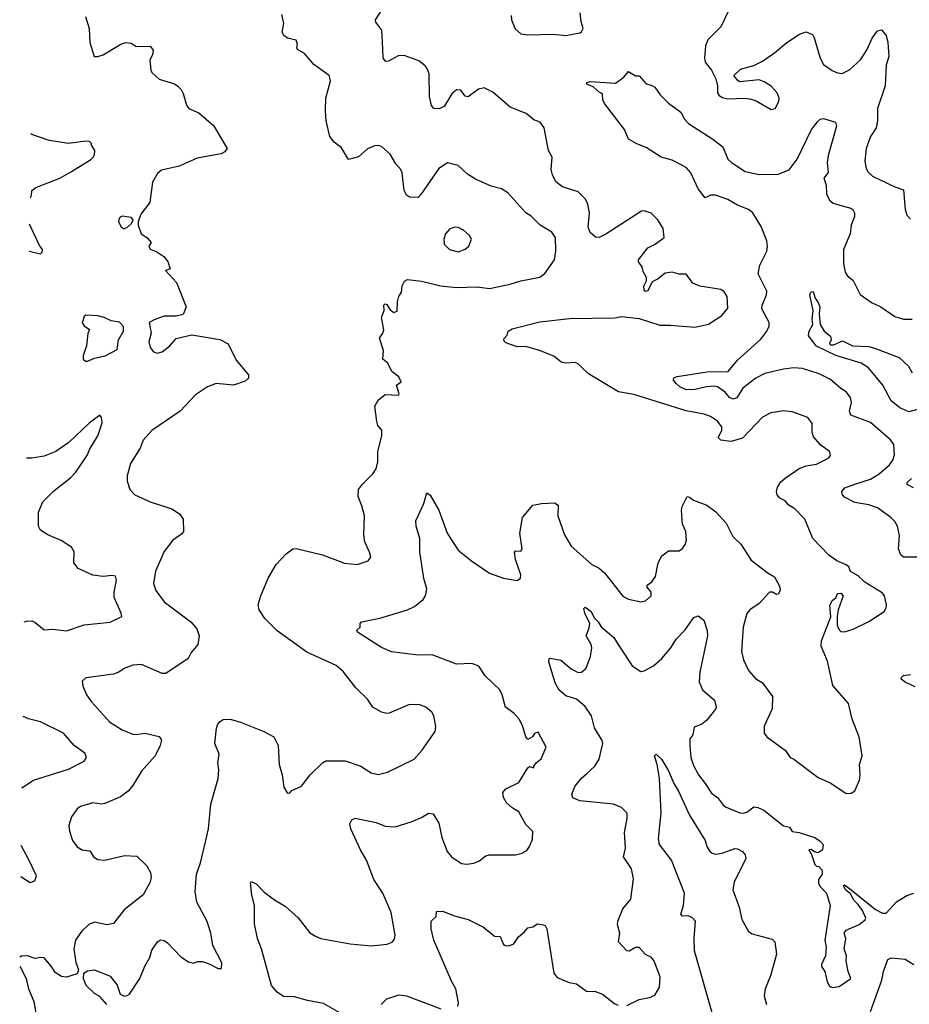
# Model space of a CAD drawing. Extents: x 2057697 to 2160550, y 827490 to 1016834.
# Tile 26 of 256: x 2058055 to 2063168, y 879487 to 885146. Entities that reach past the tile are written whole.
import ezdxf

# ---------------------------------------------------------------- set-up
doc = ezdxf.new("R2010")
doc.units = 0

msp = doc.modelspace()

# ---------------------------------------------------------------- linework, layer by layer
at = {"layer": '0CON20XD'}
for points in [[(2058556.2, 879485), (2058515, 879531.2), (2058485, 879548.8), (2058438, 879595), (2058421.2, 879635), (2058423.6, 879666.4), (2058445, 879678.8), (2058485, 879684), (2058575, 879648.8), (2058615, 879596.7), (2058633.3, 879545), (2058655, 879533.3), (2058673.6, 879536.4), (2058686.7, 879545), (2058746.2, 879635), (2058773.8, 879705), (2058803.6, 879756.4), (2058815, 879797.5), (2058847.5, 879845), (2058865, 879857.5), (2058885, 879853.3), (2058905, 879840), (2058980.5, 879760.5), (2059025, 879730), (2059055, 879722.5), (2059077, 879733), (2059105, 879733.3), (2059145, 879720), (2059195, 879692.5), (2059215, 879692.5), (2059216.2, 879725), (2059165.8, 879825), (2059154.3, 879895), (2059133.6, 879963.6), (2059073.1, 880073.1), (2059063.3, 880135), (2059070.8, 880235), (2059095, 880300), (2059125, 880427.5), (2059140, 880495), (2059153.4, 880636.6), (2059195.8, 880785), (2059199.2, 880835), (2059194.3, 880875), (2059200.8, 880925), (2059177.5, 880985), (2059186.4, 881073.6), (2059193.9, 881096.1), (2059207, 881113), (2059225, 881123.3), (2059265, 881126.2), (2059325, 881108.8), (2059457.5, 881055), (2059515, 881023.3), (2059541.2, 880975), (2059546.2, 880865), (2059563.3, 880805), (2059573.3, 880735), (2059591.7, 880701.7), (2059605, 880700), (2059620, 880715), (2059675, 880740), (2059725, 880805.8), (2059795, 880874.3), (2059815, 880885.5), (2059926.7, 880886.7), (2060015, 880855.7), (2060075, 880818), (2060115, 880808), (2060168.8, 880821.2), (2060323.4, 880896.6), (2060365.7, 880945), (2060443.3, 881055), (2060446.2, 881085), (2060435.8, 881145), (2060423.8, 881165), (2060390, 881195), (2060355, 881208.6), (2060295, 881210.8), (2060179.3, 881160.7), (2060165, 881157.5), (2060135, 881166.7), (2060084.5, 881194.5), (2060055, 881240), (2059988, 881305), (2059915, 881398.8), (2059873.4, 881433.4), (2059705, 881511.1), (2059535, 881634.3), (2059464.6, 881704.6), (2059431.4, 881755), (2059425.7, 881785), (2059440.6, 881835), (2059483.8, 881936.2), (2059530, 882015), (2059586.7, 882075), (2059625, 882103.8), (2059645, 882105.7), (2059795, 882070), (2059922.3, 882022.3), (2059995, 882013.8), (2060057.5, 882035), (2060072.5, 882057.5), (2060066.2, 882085), (2060038.6, 882145), (2060033.3, 882185), (2060037.8, 882295), (2060021.1, 882351.1), (2060001.2, 882405), (2060002.5, 882445), (2060025, 882475.7), (2060085.7, 882535), (2060104.2, 882565), (2060114.1, 882604.1), (2060114.2, 882664.2), (2060137.5, 882755), (2060136, 882786), (2060113.9, 882813.9), (2060107, 882837), (2060096.7, 882925), (2060115, 882960), (2060155, 882991.2), (2060232.5, 882987.5), (2060236.2, 882995), (2060220, 883045), (2060247.5, 883065), (2060235, 883093.3), (2060193.9, 883123.9), (2060172, 883172), (2060142.5, 883195), (2060146.7, 883245), (2060123.3, 883315), (2060143.3, 883345), (2060147.3, 883362.7), (2060134.3, 883435), (2060150, 883475), (2060147.5, 883505), (2060155, 883512.5), (2060165, 883508.8), (2060185, 883477.5), (2060205, 883463.3), (2060225, 883470), (2060226.2, 883525), (2060233.8, 883555), (2060249.3, 883580.7), (2060253, 883617), (2060267, 883643), (2060285, 883652.5), (2060365, 883644), (2060475, 883615.6), (2060565, 883606.5), (2060685, 883610), (2060755, 883601.4), (2060874.3, 883625.7), (2060935, 883645.8), (2061045, 883666), (2061073, 883687), (2061130, 883765), (2061137.5, 883815), (2061134.4, 883895), (2061114.5, 883924.5), (2061046.7, 883965), (2060995, 884016), (2060965, 884036.2), (2060860.5, 884150.5), (2060823.9, 884173.9), (2060765, 884190), (2060675, 884228.8), (2060628.9, 884258.9), (2060575, 884308.6), (2060515, 884323.1), (2060465, 884291.5), (2060361.7, 884141.7), (2060345, 884123.8), (2060295, 884126.7), (2060277.7, 884137.7), (2060265.8, 884165), (2060253.1, 884265), (2060245.5, 884285.5), (2060217.7, 884317.7), (2060185, 884373.3), (2060135, 884416.7), (2060115, 884423.8), (2060095, 884421.2), (2060055, 884403.8), (2060002.7, 884357.3), (2059945, 884343.3), (2059905, 884410), (2059862.4, 884442.4), (2059838, 884475), (2059816.2, 884565), (2059812, 884625), (2059814, 884695), (2059841.2, 884795), (2059833.3, 884825), (2059745, 884888.8), (2059692.3, 884952.3), (2059652.5, 884975), (2059647.5, 884985), (2059652.5, 885005), (2059645, 885027.5), (2059595, 885040), (2059573.3, 885055), (2059564.1, 885074.1), (2059572.5, 885125), (2059562, 885175)], [(2062618, 882748), (2062610, 882775), (2062610, 882825), (2062585, 882860), (2062495, 882892), (2062445, 882898), (2062373, 882887), (2062325, 882862), (2062209.4, 882740.6), (2062145, 882721.5), (2062085, 882730), (2062069.2, 882745), (2062091.5, 882785), (2062091.5, 882805), (2062065, 882838.9), (2062025, 882865.5), (2061989.1, 882879.1), (2061885, 882898.4), (2061585, 882991.1), (2061496.2, 883006.2), (2061325, 883110.8), (2061278, 883155), (2061265, 883168.8), (2061245, 883176), (2061195, 883171.4), (2061166.8, 883176.8), (2061125, 883211.4), (2061043.3, 883245), (2060965, 883267.1), (2060915, 883266), (2060855, 883287.5), (2060842.5, 883295), (2060838.3, 883311.7), (2060857, 883333), (2060862.5, 883355), (2060885, 883368.8), (2061045, 883410), (2061215, 883427.7), (2061475, 883431.9), (2061515, 883440), (2061615, 883428.8), (2061735, 883390), (2061795, 883390.8), (2061935, 883379.2), (2062014.3, 883395.7), (2062091.2, 883445), (2062125, 883487.5), (2062121.4, 883555), (2062105, 883582), (2062085, 883595.8), (2061965, 883613.8), (2061925, 883632.5), (2061885, 883682.5), (2061845, 883684), (2061805, 883694), (2061765, 883688.8), (2061724, 883656), (2061690.8, 883639.2), (2061665, 883587.5), (2061653, 883583), (2061643.6, 883593.6), (2061643.3, 883615), (2061657.5, 883645), (2061657.5, 883665), (2061638.3, 883698.3), (2061632.5, 883725), (2061611.2, 883755), (2061611.2, 883765), (2061666.1, 883833.9), (2061707.5, 883855), (2061760, 883895), (2061753.3, 883945), (2061723.3, 883995), (2061685, 884033.3), (2061645, 884046.7), (2061630, 884045), (2061425, 883912.9), (2061385, 883894), (2061365, 883896.2), (2061335, 883923.3), (2061323.2, 883953.2), (2061330, 884035), (2061320.6, 884085), (2061307.5, 884115), (2061265, 884155.7), (2061175, 884185.8), (2061135.8, 884215), (2061117.8, 884255), (2061110.6, 884285), (2061115.8, 884355.8), (2061094.3, 884394.3), (2061070.6, 884525), (2061046.9, 884556.9), (2061011.2, 884571.2), (2060967, 884607), (2060875, 884644.2), (2060775, 884730), (2060725, 884753.5), (2060692.4, 884747.6), (2060633.6, 884703.6), (2060615, 884706.7), (2060591.1, 884741.1), (2060565, 884742.9), (2060539.3, 884720.7), (2060495, 884646.2), (2060465, 884633.8), (2060436.4, 884636.4), (2060422.7, 884652.7), (2060411.1, 884705), (2060408.6, 884835), (2060397.5, 884865), (2060385, 884880), (2060348.9, 884908.9), (2060265, 884939.6), (2060231.1, 884938.9), (2060175, 884906.7), (2060160, 884905), (2060144, 884925), (2060142.3, 884977.7), (2060136, 885085), (2060101.4, 885131.4), (2060100, 885145), (2060138.6, 885205)], [(2060879.3, 885169.3), (2060882, 885145), (2060903.2, 885093.2), (2060935.7, 885065.7), (2060975, 885058.6), (2061122.4, 885062.4), (2061194.3, 885054.3), (2061275, 885070.8), (2061285, 885076.7), (2061294, 885095), (2061282.5, 885135), (2061277.5, 885185)], [(2062132.5, 885205), (2062084.4, 885105), (2062009.7, 885030.3), (2061997.5, 884995), (2061991.2, 884925), (2061995, 884902.5), (2062031.2, 884855), (2062055.8, 884805.8), (2062066.2, 884765), (2062066.2, 884725), (2062075, 884711.2), (2062095, 884698.8), (2062125, 884692), (2062225, 884695.8), (2062259.7, 884689.7), (2062289.1, 884679.1), (2062375, 884630), (2062397.5, 884635), (2062418.8, 884675), (2062420, 884695), (2062409.2, 884725), (2062375, 884764), (2062335, 884789.2), (2062305, 884800), (2062195, 884788.8), (2062184.1, 884794.1), (2062160, 884825), (2062198.3, 884861.7), (2062275, 884882.5), (2062325, 884907.1), (2062394, 884955), (2062464, 885015), (2062536.6, 885063.4), (2062575, 885075.7), (2062611.4, 885061.4), (2062622.1, 885042.1), (2062656.5, 884925), (2062675, 884889.2), (2062725, 884854.3), (2062755, 884840.8), (2062782.7, 884837.3), (2062825, 884858.6), (2062887.3, 884915), (2062926.2, 884973.8), (2062955, 885040.8), (2062985, 885082), (2063008.6, 885088.6), (2063035.8, 885055.8), (2063045.7, 885015.7), (2063051.5, 884935), (2063035.4, 884884.6), (2063029.5, 884765), (2062986.2, 884635), (2062985.5, 884564.5), (2062978.6, 884525), (2062944.6, 884475.4), (2062919.5, 884405), (2062912.2, 884335), (2062917.8, 884297.8), (2062930.9, 884270.9), (2062956.9, 884246.9), (2063085, 884185.6), (2063135, 884168.8), (2063144.5, 884054.5), (2063155, 884023.3), (2063175, 883998.8)], [(2058434, 885165), (2058453.9, 885096.1), (2058458.8, 885015), (2058482.5, 884935), (2058503.8, 884933.8), (2058535, 884944), (2058636.7, 885005), (2058665, 885015.7), (2058695, 885012), (2058725, 884991.2), (2058805, 884993.3), (2058821.7, 884971.7), (2058818.8, 884945), (2058803.8, 884915), (2058808.8, 884855), (2058815, 884842.5), (2058857.5, 884805), (2058945, 884776.7), (2058963.9, 884763.9), (2058983.3, 884745), (2058995, 884722.5), (2059013.8, 884655), (2059027.5, 884635), (2059085, 884610), (2059168.3, 884538.3), (2059246.7, 884405), (2059233.9, 884386.1), (2059214.1, 884375.9), (2059075, 884349.2), (2058972.5, 884305), (2058869.6, 884280.4), (2058847.5, 884262.5), (2058818.3, 884211.7), (2058803.9, 884096.1), (2058752.3, 884027.7), (2058736.7, 883985), (2058736.2, 883965), (2058754, 883915), (2058785, 883893.3), (2058810, 883865), (2058797.5, 883845), (2058805, 883827.5), (2058842.7, 883812.7), (2058883.3, 883785), (2058905.7, 883755.7), (2058920, 883715), (2058892.5, 883705), (2058956.2, 883635), (2059012.5, 883495), (2058995, 883452.5), (2058955, 883442.5), (2058885, 883442.5), (2058875, 883437.5), (2058828.3, 883421.7), (2058800, 883405), (2058810, 883345), (2058796.7, 883295), (2058805, 883262.5), (2058825, 883236.7), (2058845, 883228.8), (2058875, 883236.7), (2058917.7, 883272.3), (2058955, 883313.8), (2059045, 883333.8), (2059205, 883308.8), (2059253.6, 883283.6), (2059299.5, 883189.5), (2059370, 883105), (2059370, 883085), (2059351.7, 883068.3), (2059285, 883046.2), (2059185, 883054.2), (2059135, 883035.7), (2059065, 882990), (2058978, 882895), (2058815.4, 882784.6), (2058765, 882728.8), (2058746.8, 882683.2), (2058692, 882595), (2058672, 882525), (2058672.9, 882492.9), (2058688.8, 882445), (2058716.7, 882415), (2058805, 882374.4), (2058928.8, 882335), (2058973.3, 882305), (2058994, 882275), (2058997.5, 882205), (2058985, 882189.2), (2058936, 882155), (2058885, 882088.8), (2058835, 881976.7), (2058824.4, 881905), (2058836.7, 881865), (2058885, 881800.8), (2059038.1, 881685), (2059072.9, 881645), (2059087.1, 881605), (2059080, 881555), (2059040.3, 881509.7), (2059023.3, 881475), (2058895, 881388.8), (2058875, 881387.5), (2058755, 881440.8), (2058705, 881435.7), (2058655, 881416.9), (2058625, 881395.8), (2058595, 881384.2), (2058436.1, 881363.9), (2058413.3, 881345), (2058417.7, 881317.7), (2058440, 881265), (2058468, 881225), (2058570.9, 881110.9), (2058645, 881064.4), (2058705, 881040), (2058725, 881037.1), (2058775, 881045.6), (2058856.8, 881026.8), (2058870.8, 881005), (2058862.9, 880975), (2058834.4, 880915.6), (2058755, 880826.2), (2058706.4, 880743.6), (2058678.9, 880711.1), (2058635, 880678.8), (2058545, 880641.2), (2058525, 880638), (2058474.6, 880645.4), (2058405.6, 880624.4), (2058385, 880610.8), (2058352.5, 880565), (2058337.5, 880515), (2058341.1, 880481.1), (2058358.7, 880428.7), (2058385, 880392.5), (2058413.7, 880373.7), (2058458.1, 880368.1), (2058480, 880335), (2058505, 880320), (2058545, 880315.8), (2058657.7, 880342.3), (2058728.3, 880338.3), (2058785, 880283.3), (2058806.2, 880245), (2058811.2, 880215), (2058803.8, 880185), (2058765, 880116.7), (2058655, 880030), (2058595, 879951.2), (2058556.1, 879943.9), (2058485, 879958), (2058453.3, 879945), (2058410, 879905), (2058376, 879855), (2058365.8, 879805), (2058377, 879727), (2058392.5, 879685), (2058385, 879662.5), (2058325, 879642), (2058295.9, 879645.9), (2058258.8, 879668.8), (2058236.8, 879706.8), (2058195, 879753.3), (2058175, 879756.7), (2058145, 879750), (2058100, 879765), (2058066, 879764), (2058055.8, 879757.8)], [(2063225, 882056.9), (2063135, 882056.7), (2063119.8, 882069.8), (2063105.6, 882105), (2063111.1, 882181.1), (2063100.6, 882235), (2063085, 882262), (2063062, 882285), (2062985, 882339.5), (2062935, 882357.5), (2062855, 882370.8), (2062795, 882402.5), (2062784.2, 882415), (2062781.4, 882435), (2062798.1, 882455), (2062855, 882477.3), (2062945, 882505.6), (2062994.2, 882535), (2063055, 882587.1), (2063074.3, 882615), (2063082.9, 882645), (2063078.6, 882705), (2063060.7, 882730.7), (2062945, 882831.4), (2062833.1, 882873.1), (2062824.5, 882895), (2062836.9, 882945), (2062830.8, 882975), (2062805, 883007.5), (2062775, 883025.8), (2062715, 883078.6), (2062650.2, 883110.2), (2062555, 883140.5), (2062505.4, 883145.4), (2062445, 883138.2), (2062337.2, 883112.8), (2062286.7, 883085), (2062212.4, 883027.6), (2062178, 882972), (2062155.5, 882964.5), (2062135.3, 882975.3), (2062109.6, 883005), (2062065.9, 883035.9), (2062045, 883040.5), (2062003.5, 883036.5), (2061935, 883019.6), (2061885, 883017.8), (2061848.9, 883035), (2061827.5, 883055), (2061813.3, 883075), (2061815, 883087.5), (2061834.1, 883095.9), (2062007.2, 883122.8), (2062126.8, 883123.2), (2062181.7, 883188.3), (2062315, 883310.6), (2062348.6, 883355), (2062362, 883385), (2062362, 883405), (2062321.1, 883485), (2062322.5, 883505), (2062347.5, 883565), (2062350, 883585), (2062300, 883685), (2062309.1, 883735), (2062349.2, 883815), (2062353.1, 883845), (2062348.7, 883875), (2062316.5, 883956.5), (2062269.1, 884035), (2062244.7, 884054.7), (2062180.1, 884080.1), (2062125, 884113.4), (2062055, 884137.7), (2062025, 884137.5), (2061995, 884122.5), (2061954.3, 884174.3), (2061913.1, 884265), (2061886.2, 884296.2), (2061805, 884338.2), (2061741.2, 884355), (2061655, 884411.4), (2061602.3, 884432.3), (2061555, 884460), (2061531.2, 884515), (2061416.7, 884665), (2061407.5, 884685), (2061405, 884720), (2061385, 884730), (2061350.9, 884760.9), (2061314, 884775), (2061314.4, 884785.6), (2061335, 884791.2), (2061479.3, 884780.7), (2061527.5, 884815), (2061555, 884847.5), (2061595, 884822.5), (2061615, 884822.5), (2061655, 884777.5), (2061685, 884770), (2061705, 884757.5), (2061736.2, 884715), (2061785, 884665.8), (2061855, 884614), (2061875.6, 884575), (2061898.5, 884548.5), (2062039.5, 884459.5), (2062096.2, 884415), (2062125.8, 884345), (2062145.7, 884325), (2062225, 884273.9), (2062305.9, 884255.9), (2062415, 884258.8), (2062477.2, 884282.8), (2062524.3, 884345), (2062605.8, 884515), (2062640.5, 884559.5), (2062656.4, 884573.6), (2062675, 884577.5), (2062745, 884557.5), (2062749.2, 884535), (2062701.1, 884365), (2062696.9, 884325), (2062701.7, 884268.3), (2062678, 884235), (2062691.4, 884195), (2062693.1, 884145), (2062708.8, 884108.8), (2062730.9, 884090.9), (2062755.8, 884084.2), (2062832.2, 884062.2), (2062843.8, 884055), (2062854, 884035), (2062854.2, 884015), (2062834.5, 883965), (2062828.5, 883915), (2062789.4, 883825), (2062789.4, 883745), (2062800, 883695), (2062811.2, 883675), (2062846.6, 883646.6), (2062885, 883566.7), (2062951.3, 883521.3), (2063005, 883495.8), (2063085, 883439.2), (2063135, 883424.3), (2063185, 883424.2)], [(2058114.5, 884124.1), (2058117.5, 884125), (2058123.3, 884135), (2058124, 884165), (2058147.9, 884182.1), (2058286.7, 884235), (2058353.3, 884273.3), (2058465, 884342), (2058476.7, 884355), (2058485, 884370), (2058486.7, 884395), (2058467.5, 884425), (2058467.5, 884435), (2058455.8, 884445.8), (2058435, 884447.5), (2058335, 884434.4), (2058225, 884452.5), (2058125.7, 884485.7), (2058119.4, 884490.4)], [(2058655, 883943.8), (2058677.5, 883955), (2058697.5, 883975), (2058707.5, 883995), (2058695, 884010), (2058645, 884017.5), (2058627.5, 884005), (2058622.5, 883985), (2058637.5, 883955), (2058655, 883943.8)], [(2058110.3, 883814.8), (2058175, 883800), (2058185, 883810), (2058186.2, 883825), (2058168.8, 883848.8), (2058112.4, 883971.4)], [(2060575, 883812.5), (2060615, 883828), (2060636.6, 883843.4), (2060652, 883885), (2060640, 883905), (2060605.4, 883935.4), (2060575, 883952.2), (2060555, 883954.4), (2060525, 883941.1), (2060503.5, 883915), (2060493.3, 883885), (2060494.4, 883855), (2060525, 883824.4), (2060575, 883812.5)], [(2063245, 882913.1), (2063165, 882891.6), (2063114.4, 882915), (2063064.6, 882955), (2063015.3, 883045), (2062934.2, 883144.2), (2062891.5, 883171.5), (2062746.5, 883216.5), (2062635, 883269.7), (2062589.2, 883329.2), (2062592.5, 883355), (2062614.2, 883395), (2062609.2, 883425), (2062615.8, 883475), (2062597.5, 883565), (2062605, 883581.2), (2062615, 883583.3), (2062627.5, 883545), (2062645, 883521.2), (2062654.1, 883495.9), (2062649.4, 883455), (2062655.8, 883395), (2062678.8, 883355), (2062716.1, 883326.1), (2062720, 883305), (2062710, 883285), (2062715, 883277.5), (2062735, 883277.5), (2062785, 883300), (2062842.1, 883272.1), (2062935, 883266.7), (2062975, 883256.7), (2063110, 883205), (2063163.1, 883155), (2063185, 883116.7)], [(2058445, 883182.5), (2058485, 883200), (2058545.9, 883214.1), (2058615, 883250), (2058622.5, 883305), (2058652.5, 883355), (2058651.7, 883381.7), (2058628.3, 883408.3), (2058580, 883415), (2058540, 883435), (2058505, 883443.3), (2058435, 883447.5), (2058425, 883440), (2058414.1, 883404.1), (2058425, 883386.7), (2058456.7, 883365), (2058447, 883343), (2058439.3, 883270.7), (2058420, 883215), (2058420, 883195), (2058433, 883183), (2058445, 883182.5)], [(2058081.7, 881686), (2058095, 881689.2), (2058125, 881690), (2058142.7, 881682.7), (2058195, 881640), (2058245, 881643.3), (2058323.6, 881633.6), (2058425, 881667.5), (2058575, 881682.5), (2058642.5, 881715), (2058638.8, 881735), (2058598, 881825), (2058598, 881855), (2058612, 881925), (2058605, 881946.7), (2058585, 881952), (2058535, 881945.8), (2058475, 881954), (2058391.1, 881991.1), (2058366, 882025), (2058367.3, 882087.3), (2058353.8, 882115), (2058293.4, 882153.4), (2058217.5, 882185), (2058175, 882212.5), (2058162.5, 882235), (2058164, 882315), (2058188, 882375), (2058251.7, 882438.3), (2058347.7, 882512.3), (2058377.1, 882545), (2058444.3, 882645), (2058455.7, 882675), (2058503.8, 882755), (2058528.3, 882828.3), (2058525, 882860), (2058515, 882872.5), (2058453.6, 882826.4), (2058337.5, 882715), (2058263.8, 882665), (2058195, 882638.1), (2058125, 882625.7), (2058094.4, 882625.9)], [(2059895, 879437.1), (2059801.9, 879491.9), (2059708.6, 879508.6), (2059635, 879530), (2059571.4, 879531.4), (2059535, 879555.7), (2059502.2, 879595), (2059445.6, 879805), (2059422.2, 879865), (2059405, 879950), (2059404.3, 880055), (2059388.6, 880115), (2059381.2, 880185), (2059385, 880192.5), (2059415, 880179.2), (2059460.9, 880130.9), (2059525, 880083.8), (2059581.7, 880051.7), (2059655, 879983.3), (2059720.3, 879900.3), (2059755, 879878), (2059785.8, 879865.8), (2059955, 879833.6), (2060075, 879822.9), (2060167.8, 879832.2), (2060195.7, 879844.3), (2060208.6, 879861.4), (2060212.5, 879885), (2060190, 880015), (2060142.9, 880125), (2060090, 880205), (2060048.1, 880315), (2060013.7, 880373.7), (2059958.8, 880495), (2059953.3, 880525), (2059965, 880547.5), (2059983.9, 880556.1), (2060105, 880531.4), (2060155, 880510), (2060213.9, 880506.1), (2060305, 880536), (2060365, 880561.4), (2060405, 880585.8), (2060432.3, 880582.3), (2060465, 880527.5), (2060480.8, 880445), (2060512.9, 880365), (2060538, 880335), (2060595, 880295.8), (2060625, 880292), (2060665, 880298.8), (2060695, 880310), (2060735, 880340), (2060753.9, 880346.1), (2060905, 880345.8), (2060944, 880356), (2060969.3, 880370.7), (2060986.2, 880393.8), (2061002.5, 880435), (2061005, 880480), (2060965, 880520), (2060925, 880592.9), (2060885, 880615.7), (2060852.5, 880645), (2060835.7, 880675), (2060832.5, 880705), (2060850, 880725), (2060925, 880761.4), (2060975, 880846.2), (2060985, 880853.3), (2061010, 880845), (2061010, 880855), (2061023.3, 880875), (2061052.3, 880897.7), (2061081.2, 880965), (2061035, 881050), (2061015, 881043.3), (2061002, 881025), (2060975, 881009.2), (2060964.1, 881024.1), (2060945, 881090), (2060925.5, 881125.5), (2060895, 881160), (2060848, 881195), (2060829.2, 881265), (2060814, 881295), (2060730, 881375), (2060695, 881431.2), (2060653.6, 881446.4), (2060565, 881441.2), (2060425, 881495.8), (2060345, 881494.3), (2060193, 881513), (2060135, 881537.5), (2059996.7, 881625), (2059993, 881637), (2060012.5, 881655), (2060012.5, 881675), (2060020, 881685), (2060125, 881706.9), (2060285, 881754.3), (2060325, 881772.9), (2060375, 881814.2), (2060387.3, 881835), (2060395.4, 881875), (2060377.3, 881935), (2060363.7, 882023.7), (2060354.3, 882085), (2060354.3, 882165), (2060334.2, 882235), (2060332, 882265), (2060378.8, 882365), (2060395, 882426.7), (2060415, 882412.5), (2060465, 882326.7), (2060511.4, 882195), (2060575, 882096.2), (2060651.2, 882035), (2060755, 881964), (2060835, 881936), (2060915, 881923.3), (2060933.6, 881936.4), (2060935.7, 881954.3), (2060905.8, 882044.2), (2060898.8, 882085), (2060905, 882093.3), (2060935, 882091.2), (2060942.5, 882105), (2060930, 882195), (2060944.2, 882285), (2061005, 882355.7), (2061055, 882365.6), (2061129.5, 882369.5), (2061149.2, 882355), (2061148.6, 882295), (2061186.7, 882185), (2061225, 882120.8), (2061344.4, 882014.4), (2061385, 881993.8), (2061417, 881967), (2061522.6, 881832.6), (2061555, 881816), (2061625, 881800), (2061652.5, 881805), (2061683.8, 881835), (2061684, 881855), (2061662.5, 881885), (2061662.5, 881895), (2061688.9, 881915), (2061709.4, 881945), (2061725.8, 882025), (2061746.2, 882065), (2061785, 882092.5), (2061845, 882093.3), (2061865, 882107.5), (2061880.8, 882129.2), (2061887.1, 882155), (2061883.1, 882205), (2061864.1, 882245.9), (2061859.2, 882325), (2061862.7, 882347.3), (2061892.5, 882405), (2061905, 882402.5), (2061927.5, 882385), (2062005, 882355.7), (2062057, 882317), (2062075, 882296), (2062115, 882252.5), (2062155, 882175.8), (2062200.6, 882130.6), (2062259.7, 882039.7), (2062356.2, 881965), (2062394, 881944), (2062424.4, 881885.6), (2062425.3, 881864.7), (2062415, 881844.2), (2062405, 881841.4), (2062382.5, 881855), (2062364.5, 881855.5), (2062305, 881790), (2062251.2, 881755), (2062235, 881733.3), (2062213.3, 881655), (2062204.3, 881515), (2062215, 881467.5), (2062244.2, 881405), (2062285, 881359.2), (2062325, 881334), (2062382.5, 881255), (2062379.2, 881185), (2062333.8, 881085), (2062333.3, 881045), (2062350, 881025), (2062456, 880945), (2062484.4, 880904.4), (2062505, 880896), (2062645, 880791.2), (2062717, 880757), (2062805, 880698.8), (2062835, 880701.2), (2062855.9, 880714.1), (2062881.2, 880775), (2062886.2, 880805), (2062882, 880865), (2062896.7, 880915), (2062880, 881025), (2062840, 881125), (2062818.8, 881215), (2062728.3, 881318.3), (2062698.9, 881458.9), (2062662, 881545), (2062664.2, 881575.8), (2062716.4, 881713.6), (2062710.7, 881779.3), (2062725, 881807.5), (2062746.7, 881823.3), (2062755, 881847.5), (2062775, 881850), (2062787.5, 881835), (2062760, 881755), (2062753.3, 881715), (2062753.3, 881665), (2062765, 881640), (2062775, 881630), (2062795, 881626.7), (2062845, 881643.3), (2062935, 881686.2), (2063023.8, 881745), (2063036.2, 881765), (2063038, 881785), (2063026, 881835), (2063012, 881852), (2062912.8, 881912.8), (2062875, 881948.6), (2062830, 881975), (2062820.5, 882000.5), (2062805, 882013.3), (2062752.5, 882035), (2062705, 882068.8), (2062614, 882165), (2062568.8, 882275), (2062510, 882335), (2062476.3, 882356.3), (2062455, 882380), (2062425, 882395.6), (2062408.9, 882415), (2062404.4, 882435), (2062410.9, 882459.1), (2062430.9, 882489.1), (2062455, 882511.2), (2062535, 882566), (2062575, 882581.4), (2062635, 882591.4), (2062704.1, 882625.9), (2062711.2, 882635), (2062715.8, 882645.8), (2062708.8, 882665), (2062660.8, 882700.8), (2062618, 882748)], [(2063192.5, 882455), (2063156.7, 882475), (2063156.2, 882485), (2063181.1, 882508.9)], [(2061545, 879480.6), (2061615, 879514.2), (2061675.9, 879525.9), (2061705, 879539.2), (2061731.9, 879585), (2061735.7, 879645), (2061702.2, 879735), (2061685.8, 879755), (2061652.9, 879772.9), (2061615, 879814), (2061595, 879814), (2061557.7, 879792.3), (2061545, 879793.3), (2061496.4, 879846.4), (2061504.3, 879895), (2061490.6, 879945), (2061493.3, 879965), (2061521.2, 880035), (2061568.7, 880091.3), (2061583, 880207), (2061571.1, 880265), (2061525.6, 880335), (2061536.7, 880385), (2061530.5, 880475), (2061547.5, 880555), (2061545.8, 880585), (2061515, 880618.8), (2061467.9, 880637.9), (2061275, 880656), (2061234.3, 880674.3), (2061228, 880695), (2061245, 880738.8), (2061283.9, 880786.1), (2061315, 880812.9), (2061360, 880855), (2061385.6, 880895), (2061406.7, 880985), (2061403.9, 881003.9), (2061359.2, 881075), (2061341.5, 881145), (2061305, 881198), (2061255, 881241.1), (2061195, 881260), (2061155, 881292.9), (2061133.1, 881335), (2061096, 881455), (2061097.5, 881472.5), (2061105, 881476.7), (2061165, 881464), (2061225, 881414.2), (2061265, 881394), (2061285, 881396.2), (2061310.7, 881419.3), (2061336.5, 881485), (2061344.5, 881535), (2061340, 881555), (2061311.2, 881605), (2061329.2, 881650.8), (2061331.4, 881675), (2061302.5, 881735), (2061298, 881762), (2061305, 881770), (2061340, 881745), (2061358, 881708), (2061380.5, 881685), (2061396.6, 881656.6), (2061469.2, 881595), (2061500.6, 881545), (2061575, 881431.4), (2061625, 881400), (2061645, 881403.8), (2061698.7, 881431.3), (2061746, 881474), (2061797.5, 881535), (2061828.6, 881585), (2061880.3, 881639.7), (2061929.7, 881710.3), (2061955, 881720), (2061988, 881695), (2062006, 881635), (2062008.6, 881605), (2061964.6, 881395.4), (2061960.9, 881340.9), (2061979.4, 881295), (2062048, 881235), (2062057.5, 881195), (2062055, 881183.8), (2062005, 881120), (2061975, 881096), (2061931.2, 881078.8), (2061923.9, 881036.1), (2061907, 881013), (2061906, 880974), (2061913.5, 880905), (2061928.5, 880858.5), (2061956.9, 880805), (2061995.6, 880755)], [(2063201.7, 881311.7), (2063145, 881338), (2063122.5, 881355), (2063123.3, 881365), (2063135, 881376.7), (2063175, 881383.3)], [(2058068.9, 880728.8), (2058073.8, 880735), (2058135, 880774.4), (2058335, 880838.1), (2058425.7, 880884.3), (2058440, 880905), (2058429.7, 880929.7), (2058367.5, 880975), (2058306, 881045), (2058175, 881109.4), (2058105, 881127.1), (2058074.4, 881141.4)], [(2062039.4, 879425), (2061934.6, 879794.6), (2061932, 879865), (2061939.5, 879965), (2061921.2, 879985), (2061895, 879994.4), (2061865, 879993.1), (2061855.7, 880005), (2061869.6, 880055), (2061875.7, 880125.7), (2061801.8, 880315), (2061732.5, 880405), (2061727.4, 880437.4), (2061742.3, 880587.7), (2061732.4, 880785), (2061719.4, 880865), (2061704.4, 880915), (2061712.5, 880925), (2061744.2, 880895), (2061785, 880829.2), (2061814.4, 880755), (2061839.1, 880715), (2061904.7, 880574.7), (2061995, 880427.5), (2062005, 880394), (2062019.8, 880369.8), (2062035, 880355.6), (2062055, 880350.6), (2062093.6, 880356.4), (2062165, 880383.1), (2062180.9, 880380.9), (2062208.8, 880365), (2062225.8, 880345), (2062228.6, 880325), (2062160.8, 880189.2), (2062154.6, 880145), (2062190.4, 880045), (2062206.4, 879975), (2062244.4, 879904.4), (2062265, 879891.4), (2062380.8, 879860.8), (2062396, 879845), (2062404.3, 879775), (2062370.3, 879649.7), (2062340.8, 879575), (2062334.3, 879535), (2062348.1, 879485)], [(2061995.6, 880755), (2062030.5, 880700.5), (2062066.2, 880675), (2062100, 880630), (2062115, 880619.2), (2062195, 880587.5), (2062215, 880585.6), (2062235, 880590.6), (2062275, 880621.4), (2062298.7, 880618.7), (2062333.1, 880603.1), (2062445, 880512.5), (2062480, 880505), (2062495, 880480), (2062535, 880473.8), (2062625.4, 880445.4), (2062656.7, 880425), (2062673.3, 880405), (2062670, 880375), (2062645, 880357.5), (2062623, 880363), (2062605, 880376.7), (2062590, 880375), (2062607, 880347), (2062625, 880290), (2062635, 880280), (2062648.3, 880278.3), (2062667, 880257), (2062667.5, 880235), (2062646.2, 880205), (2062645.8, 880185), (2062655, 880166.2), (2062692.5, 880125), (2062714, 880055), (2062682.5, 879855), (2062690, 879815), (2062686.2, 879765), (2062663.8, 879715), (2062664, 879704), (2062682.5, 879675), (2062696.2, 879615), (2062710.3, 879590.3), (2062725, 879584.2), (2062765, 879589.2), (2062832, 879635), (2062816, 879675), (2062806, 879735), (2062807.5, 879765), (2062794, 879805), (2062804, 879865), (2062793.8, 879895), (2062805, 879913.3), (2062880, 879945), (2062915, 879972), (2062918.5, 879981.5), (2062899.6, 880025), (2062873.1, 880063.1), (2062849.1, 880085), (2062831.1, 880121.1), (2062802.5, 880145), (2062790.7, 880169.3), (2062795, 880172.5), (2062834, 880145), (2062975, 880030.8), (2063015, 880010.8), (2063035, 880010.8), (2063095, 880075.8), (2063155, 880111.4), (2063195, 880126.2)], [(2058062.1, 880221), (2058115, 880186.7), (2058143, 880197), (2058152.5, 880225), (2058104.2, 880325), (2058065.8, 880395), (2058064.5, 880399.7)], [(2060573.8, 879475), (2060578, 879495), (2060561.1, 879575), (2060538.1, 879615), (2060434.6, 879855), (2060419.7, 879920.3), (2060420.8, 879965), (2060448.3, 879991.7), (2060450, 880020), (2060485, 880022.5), (2060554.6, 879994.6), (2060633.3, 879975), (2060720.6, 879930.6), (2060785, 879877.5), (2060816.7, 879876.7), (2060835, 879831.2), (2060845, 879824.2), (2060865, 879822.9), (2060896.2, 879835), (2060922, 879875), (2060957, 879903), (2060975, 879926.2), (2061005, 879932.5), (2061030.7, 879949.3), (2061065, 879943.3), (2061075, 879940), (2061085, 879920), (2061124.3, 879665), (2061145, 879640), (2061213, 879613), (2061255, 879603.8), (2061313, 879563), (2061365, 879560), (2061405, 879545.8), (2061475, 879488.6), (2061495, 879481.4)], [(2062945.8, 879445.8), (2063010.9, 879625), (2063020.9, 879675), (2063045, 879743.8), (2063065, 879754.2), (2063145, 879746.8), (2063195, 879715.6)], [(2058055.2, 879706.6), (2058093.3, 879635), (2058106.7, 879575), (2058136.4, 879503.6), (2058148, 879435)], [(2060133.3, 879485), (2060165, 879517.5), (2060235, 879541.2), (2060277.5, 879535), (2060475, 879461.1)]]:
    msp.add_lwpolyline(points, dxfattribs=at)

doc.saveas('drawing.dxf')
